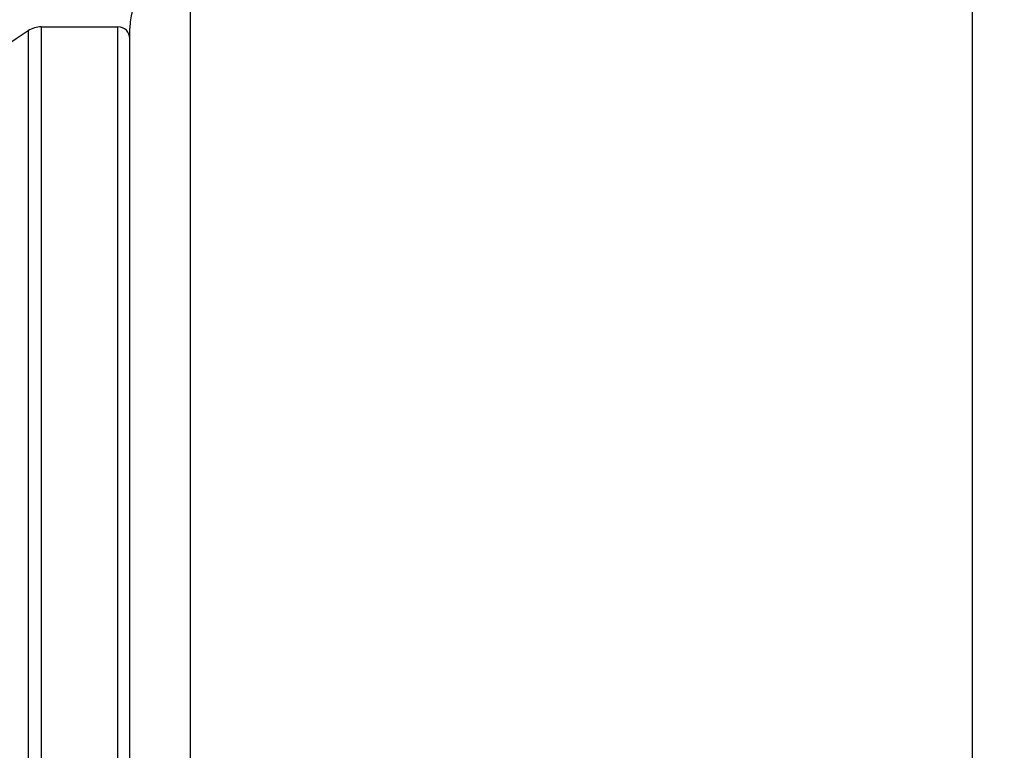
# Model space of a CAD drawing. Header units: inches. Extents: x 0 to 22, y 0 to 17.
# Tile 116 of 121: x 18.703 to 18.867, y 11.476 to 11.597. Entities that reach past the tile are written whole.
import ezdxf

# ---------------------------------------------------------------- set-up
doc = ezdxf.new("R2010")
doc.units = ezdxf.units.IN
doc.header["$LTSCALE"] = 1.21
doc.header["$MEASUREMENT"] = 0
doc.layers.get('0').update_dxf_attribs({"linetype": 'CONTINUOUS'})
doc.layers.add('DIMENSIONS', color=7, linetype='CONTINUOUS')
doc.styles.get("Standard").update_dxf_attribs({"font": 'txt', "width": 0.8})
doc.dimstyles.new('DIMSTYLE_1', dxfattribs={"dimtxt": 0.125, "dimasz": 0.18, "dimexe": 0.125, "dimexo": 0.0625, "dimgap": 0.03125, "dimtad": 0, "dimtih": 1, "dimtoh": 1, "dimzin": 4, "dimdsep": 46, "dimtxsty": 'STANDARD', "dimblk": '_FILLED', "dimblk1": '_FILLED', "dimblk2": '_FILLED', "dimcen": 0.09, "dimadec": 0, "dimazin": 0, "dimtp": 0.01, "dimtm": 0.01, "dimtfac": 1, "dimtofl": 0, "dimtmove": 0, "dimatfit": 3, "dimldrblk": '_FILLED', "dimfxl": 1, "dimtolj": 1, "dimtzin": 4, "dimarcsym": 0})

# ---------------------------------------------------------------- blocks, each defined once
blk = doc.blocks.new('*D48')
at = {"layer": 'DIMENSIONS', "color": 2, "linetype": 'CONTINUOUS'}
blk.add_line((17.96162, 11.3046), (17.96162, 12.92261), dxfattribs=at)
at = {"layer": 'DIMENSIONS', "color": 2, "linetype": 'CONTINUOUS', "insert": (17.89912, 12.98511), "char_height": 0.125, "width": 1.125, "attachment_point": 1, "rotation": 90, "line_spacing_factor": 0.9}
blk.add_mtext('1.02{\\Ftxt.shx;\\W1.000000;\\H0.125000; }[25.8]', dxfattribs=at)
blk = doc.blocks.new('_FILLED')
at = {"color": 0, "linetype": 'BYBLOCK'}
blk.add_solid([(0, 0), (-1, 0.17361), (-1, -0.17361)], dxfattribs=at)
blk = doc.blocks.new('*D52')
at = {"layer": 'DIMENSIONS', "color": 2, "linetype": 'CONTINUOUS'}
for p, q in [((18.39785, 12.19201), (18.39785, 12.92261)), ((18.58823, 12.04132), (18.39785, 12.19201)), ((18.58823, 11.56345), (18.58823, 12.04132))]:
    blk.add_line(p, q, dxfattribs=at)
at = {"layer": 'DIMENSIONS', "color": 2, "linetype": 'CONTINUOUS', "insert": (18.33535, 12.98511), "char_height": 0.125, "width": 1.325, "attachment_point": 1, "rotation": 90, "line_spacing_factor": 0.9}
blk.add_mtext('19X .39{\\Ftxt.shx;\\W1.000000;\\H0.125000; }[9.9]', dxfattribs=at)

msp = doc.modelspace()

# ---------------------------------------------------------------- linework, layer by layer
at = {"color": 7, "linetype": 'CONTINUOUS'}
for p, q in [((18.86162, 8.3492), (18.86162, 12.47511)), ((18.70689, 11.5961), (18.71965, 11.5961)), ((18.72162, 11.44134), (18.72162, 11.59589))]:
    msp.add_line(p, q, dxfattribs=at)
at = {"color": 9, "linetype": 'CONTINUOUS'}
for p, q in [((18.73162, 11.60589), (18.73162, 11.42461)), ((18.70689, 11.5961), (18.70689, 11.42659)), ((18.71965, 11.4418), (18.71965, 11.5961)), ((18.70471, 11.59544), (18.70471, 11.42443))]:
    msp.add_line(p, q, dxfattribs=at)
at = {"color": 7, "linetype": 'CONTINUOUS'}
for centre, radius, start, end in [((18.73162, 11.59589), 0.01, 90, 180), ((18.70689, 11.59216), 0.00394, 90, 123.5573), ((18.71965, 11.59413), 0.00197, 0, 90), ((18.7787, 11.48389), 0.13386, 123.5573, 155.7504)]:
    msp.add_arc(centre, radius, start, end, dxfattribs=at)

# ---------------------------------------------------------------- dimensions: what is measured, and where the dimension line sits
at = {"layer": 'DIMENSIONS', "color": 2, "linetype": 'CONTINUOUS'}
dim = msp.add_ordinate_dim(feature_location=(18.58823, 11.56345), offset=(-0.19039, 1.35917), dtype=0, origin=(18.97662, 11.50095), text='19X <>', dimstyle='DIMSTYLE_1', dxfattribs=at)
dim.commit()
dim.dimension.update_dxf_attribs({"geometry": '*D52', "text_midpoint": (18.39785, 13.64761)})
dim = msp.add_ordinate_dim(feature_location=(17.9616169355, 11.3046023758), offset=(0, 1.61801), dtype=1, origin=(18.9766169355, 11.2421023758), dimstyle='DIMSTYLE_1', dxfattribs=at)
dim.commit()
dim.dimension.update_dxf_attribs({"geometry": '*D48', "text_midpoint": (17.9616169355, 13.5476123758)})

doc.saveas('drawing.dxf')
